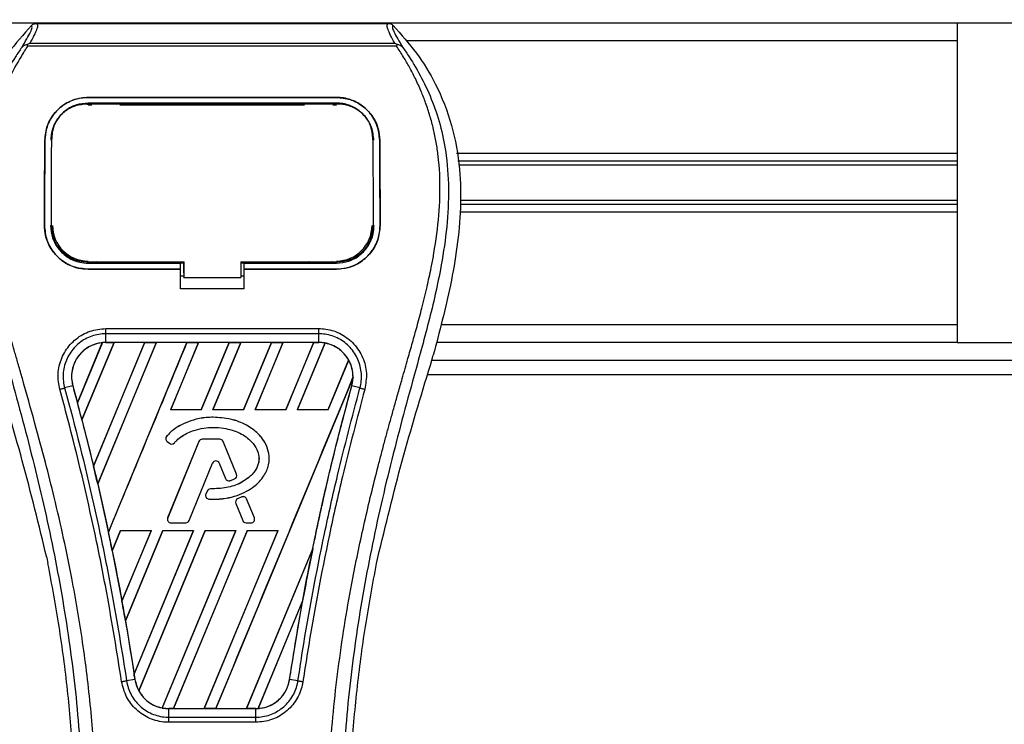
# Model space of a CAD drawing. Header units: millimetres. Extents: x 0 to 420, y 0 to 297.
# Tile 64 of 98: x 207 to 214, y 232 to 237. Entities that reach past the tile are written whole.
import ezdxf

# ---------------------------------------------------------------- set-up
doc = ezdxf.new("R2010")
doc.units = ezdxf.units.MM
doc.layers.add('QUOTE', color=174, linetype='Continuous')
doc.styles.add('SLDTEXTSTYLE3', font='TXT', dxfattribs={"width": 0.75})
doc.dimstyles.new('SLDDIMSTYLE0', dxfattribs={"dimtxt": 3, "dimasz": 3, "dimexe": 0, "dimexo": 0.0625, "dimgap": 0.75, "dimtad": 1, "dimlfac": 21.190584, "dimrnd": 1e-09, "dimzin": 12, "dimdsep": 46, "dimtxsty": 'SLDTEXTSTYLE3', "dimsah": 1, "dimcen": 0.09, "dimadec": 0, "dimazin": 3, "dimtfac": 1, "dimtdec": 3, "dimtofl": 0, "dimtmove": 0, "dimatfit": 3, "dimfxl": 0, "dimfrac": 2, "dimtolj": 1, "dimtzin": 12, "dimarcsym": 0})

# ---------------------------------------------------------------- blocks, each defined once
blk = doc.blocks.new('_D')
at = {"layer": 'QUOTE'}
for p, q in [((56.9914, 237.6899), (56.9914, 242.8459)), ((222.1591, 237.6899), (222.1591, 242.8459)), ((222.1591, 240.8459), (56.9914, 240.8459))]:
    blk.add_line(p, q, dxfattribs=at)
for points in [[(56.9914, 240.8459), (59.9914, 240.3459), (59.9914, 241.3459)], [(222.1591, 240.8459), (219.1591, 241.3459), (219.1591, 240.3459)]]:
    blk.add_solid(points, dxfattribs=at)
at = {"layer": 'QUOTE', "insert": (135.1419, 244.7131), "char_height": 3, "attachment_point": 1, "style": 'SLDTEXTSTYLE3'}
blk.add_mtext('3500', dxfattribs=at)

msp = doc.modelspace()

# ---------------------------------------------------------------- linework, layer by layer
at = {"color": 7, "linetype": 'Continuous', "lineweight": 25}
for p, q in [((213.42884, 236.7517), (65.72173, 236.7517)), ((207.30497, 236.75091), (209.64264, 236.75091)), ((213.42884, 236.7517), (213.42884, 234.62811)), ((220.06525, 236.7517), (213.42884, 236.7517)), ((207.2479, 236.6), (207.24344, 236.61009)), ((207.26034, 236.61843), (209.68734, 236.61843)), ((209.70429, 236.61021), (209.69911, 236.6)), ((213.42884, 236.63372), (209.76837, 236.63372)), ((209.69911, 236.6), (207.2479, 236.6)), ((207.64797, 236.25869), (209.29965, 236.25869)), ((207.64797, 236.25846), (207.64797, 236.25869)), ((209.29965, 236.25846), (207.64797, 236.25846)), ((209.29965, 236.22048), (207.64797, 236.22048)), ((207.64797, 236.20983), (207.6724, 236.20983)), ((207.64856, 236.21424), (207.6484, 236.21424)), ((207.85052, 236.2183), (207.68137, 236.2183)), ((207.8595, 236.20983), (209.08812, 236.20983)), ((209.26624, 236.2183), (209.0971, 236.2183)), ((209.27522, 236.20983), (209.29965, 236.20983)), ((209.29965, 236.25846), (209.29965, 236.25869)), ((207.36032, 235.97322), (207.36011, 235.97322)), ((207.40585, 235.98765), (207.40532, 235.97718)), ((207.40616, 235.99852), (207.40563, 235.9881)), ((209.54198, 235.98815), (209.54144, 235.99852)), ((209.54231, 235.97718), (209.54176, 235.98764)), ((209.5873, 235.97322), (209.58751, 235.97322)), ((213.42884, 235.88575), (210.09846, 235.88575)), ((213.42884, 235.83459), (210.10783, 235.83459)), ((213.42884, 235.8075), (210.11279, 235.8075)), ((213.42884, 235.57231), (210.12275, 235.57231)), ((213.42884, 235.49406), (210.1214, 235.49406)), ((213.42884, 235.54522), (210.1234, 235.54522)), ((207.35775, 235.40684), (207.35755, 235.40684)), ((207.40393, 235.40256), (207.40407, 235.4023)), ((209.54354, 235.40229), (209.54369, 235.40255)), ((209.58986, 235.40684), (209.59007, 235.40684)), ((207.64797, 235.1558), (207.64797, 235.16528)), ((208.28508, 235.09001), (208.28508, 235.1676)), ((208.28508, 235.16528), (208.28508, 235.06129)), ((208.66261, 235.16528), (209.30743, 235.16527)), ((208.66261, 235.16528), (208.66261, 235.06129)), ((209.29965, 235.1558), (209.29965, 235.16527)), ((207.64797, 235.1558), (208.26145, 235.1558)), ((207.64797, 235.1159), (207.64797, 235.1157)), ((207.64797, 235.1159), (208.26145, 235.1159)), ((208.26145, 235.1157), (207.64797, 235.1157)), ((207.68536, 235.15803), (207.84654, 235.15803)), ((208.26145, 235.15781), (208.28508, 235.15781)), ((208.26145, 235.11818), (208.26145, 235.1558)), ((208.26145, 234.98428), (208.26145, 235.1157)), ((208.66261, 235.15781), (208.68617, 235.15781)), ((208.68617, 235.1558), (209.29965, 235.1558)), ((208.68617, 235.11818), (208.68617, 235.1558)), ((208.68617, 235.1159), (209.29965, 235.1159)), ((208.68617, 234.98428), (208.68617, 235.1157)), ((209.29965, 235.1157), (208.68617, 235.1157)), ((209.10108, 235.15803), (209.26226, 235.15803)), ((209.29965, 235.1159), (209.29965, 235.1157)), ((208.26145, 235.07097), (208.28508, 235.07097)), ((208.28508, 235.09001), (208.28508, 235.0632)), ((208.28508, 235.06129), (208.28508, 235.0632)), ((208.28508, 235.06129), (208.66261, 235.06129)), ((208.66261, 235.07097), (208.68617, 235.07097)), ((208.68617, 234.98428), (208.26145, 234.98428)), ((207.76574, 234.72077), (209.18187, 234.72077)), ((213.42884, 234.74609), (209.99668, 234.74609)), ((207.76575, 234.62837), (207.76575, 234.6863)), ((209.18187, 234.6863), (207.76575, 234.6863)), ((209.18187, 234.62837), (209.18187, 234.6863)), ((207.57694, 234.22687), (207.74243, 234.62677)), ((207.74322, 234.62714), (207.57699, 234.22583)), ((207.60683, 234.1129), (207.8203, 234.62826)), ((207.82081, 234.62797), (207.60714, 234.11254)), ((208.02386, 234.62797), (207.68375, 233.80641)), ((207.68378, 233.8054), (208.02461, 234.62826)), ((208.10123, 234.62826), (207.7116, 233.6876)), ((207.7119, 233.68724), (208.10174, 234.62797)), ((209.18187, 234.62837), (207.76575, 234.62837)), ((207.76575, 234.62826), (207.76575, 234.62837)), ((207.76575, 234.62826), (207.8203, 234.62826)), ((207.78286, 233.36639), (208.30555, 234.62826)), ((207.8203, 234.62826), (207.82081, 234.62797)), ((208.02386, 234.62797), (207.82081, 234.62797)), ((208.02461, 234.62826), (208.02386, 234.62797)), ((208.02461, 234.62826), (208.10123, 234.62826)), ((208.10174, 234.62797), (208.10123, 234.62826)), ((208.3048, 234.62797), (208.10174, 234.62797)), ((208.38217, 234.62826), (208.19641, 234.1798)), ((208.19706, 234.18024), (208.38268, 234.62797)), ((208.30555, 234.62826), (208.3048, 234.62797)), ((208.30555, 234.62826), (208.38217, 234.62826)), ((208.38268, 234.62797), (208.38217, 234.62826)), ((208.58573, 234.62797), (208.38268, 234.62797)), ((208.58573, 234.62797), (208.40043, 234.18024)), ((208.40073, 234.1798), (208.58648, 234.62826)), ((208.6631, 234.62826), (208.47734, 234.1798)), ((208.478, 234.18024), (208.66361, 234.62797)), ((208.58648, 234.62826), (208.58573, 234.62797)), ((208.58648, 234.62826), (208.6631, 234.62826)), ((208.66361, 234.62797), (208.6631, 234.62826)), ((208.86667, 234.62797), (208.66361, 234.62797)), ((208.86667, 234.62797), (208.68137, 234.18024)), ((208.68166, 234.1798), (208.86742, 234.62826)), ((208.94403, 234.62826), (208.75828, 234.1798)), ((208.75893, 234.18024), (208.94454, 234.62797)), ((208.86742, 234.62826), (208.86667, 234.62797)), ((208.86742, 234.62826), (208.94403, 234.62826)), ((208.94454, 234.62797), (208.94403, 234.62826)), ((209.1476, 234.62797), (208.94454, 234.62797)), ((209.1476, 234.62797), (208.9623, 234.18024)), ((208.96259, 234.1798), (209.14835, 234.62826)), ((209.22339, 234.62444), (209.03921, 234.1798)), ((209.03987, 234.18024), (209.22386, 234.62406)), ((209.14835, 234.62826), (209.1476, 234.62797)), ((209.14835, 234.62826), (209.18187, 234.62826)), ((209.18187, 234.62826), (209.18187, 234.62837)), ((213.42884, 234.62811), (209.9641, 234.62811)), ((213.42884, 234.62811), (220.06525, 234.62811)), ((209.38043, 234.5117), (209.24324, 234.18024)), ((209.24353, 234.1798), (209.38089, 234.51142)), ((209.92465, 234.47794), (209.94346, 234.54366)), ((209.93386, 234.51014), (220.20868, 234.51014)), ((209.40976, 234.39614), (208.49699, 232.19254)), ((209.90636, 234.41575), (220.46026, 234.41575)), ((207.54584, 234.33971), (207.49179, 234.32561)), ((207.54625, 234.33982), (207.54584, 234.33971)), ((207.54625, 234.33982), (207.57694, 234.22687)), ((209.40137, 234.33982), (209.40178, 234.33971)), ((209.45583, 234.32561), (209.40178, 234.33971)), ((207.57699, 234.22583), (207.57694, 234.22687)), ((208.19706, 234.18024), (208.19641, 234.1798)), ((208.40073, 234.1798), (208.19641, 234.1798)), ((208.40043, 234.18024), (208.19706, 234.18024)), ((208.40073, 234.1798), (208.40043, 234.18024)), ((208.478, 234.18024), (208.47734, 234.1798)), ((208.68166, 234.1798), (208.47734, 234.1798)), ((208.68137, 234.18024), (208.478, 234.18024)), ((208.68166, 234.1798), (208.68137, 234.18024)), ((208.75893, 234.18024), (208.75828, 234.1798)), ((208.96259, 234.1798), (208.75828, 234.1798)), ((208.9623, 234.18024), (208.75893, 234.18024)), ((208.96259, 234.1798), (208.9623, 234.18024)), ((209.03987, 234.18024), (209.03921, 234.1798)), ((209.24353, 234.1798), (209.03921, 234.1798)), ((209.24324, 234.18024), (209.03987, 234.18024)), ((209.24353, 234.1798), (209.24324, 234.18024)), ((207.60714, 234.11254), (207.60683, 234.1129)), ((207.60714, 234.11254), (207.68375, 233.80641)), ((208.47951, 234.13057), (208.47951, 234.13074)), ((208.1705, 234.0044), (208.17038, 234.00451)), ((208.40637, 233.98391), (208.40637, 233.98407)), ((208.52434, 233.98407), (208.40637, 233.98407)), ((208.52434, 233.98391), (208.40637, 233.98391)), ((208.52434, 233.98391), (208.52434, 233.98407)), ((208.17316, 233.97056), (208.17305, 233.97043)), ((208.17305, 233.97043), (208.18848, 233.95756)), ((208.17316, 233.97056), (208.18858, 233.95769)), ((208.38425, 233.96921), (208.17699, 233.46157)), ((208.38441, 233.96915), (208.17714, 233.4615)), ((208.18858, 233.95769), (208.18848, 233.95756)), ((208.22168, 233.96034), (208.2218, 233.96023)), ((208.38441, 233.96915), (208.38425, 233.96921)), ((208.5463, 233.96915), (208.54646, 233.96921)), ((208.63529, 233.75119), (208.5463, 233.96915)), ((208.63544, 233.75125), (208.54646, 233.96921)), ((207.68378, 233.8054), (207.68375, 233.80641)), ((208.31953, 233.44357), (208.4756, 233.82582)), ((208.31969, 233.44351), (208.47575, 233.82576)), ((208.4756, 233.82582), (208.47575, 233.82576)), ((208.52014, 233.82582), (208.51999, 233.82576)), ((208.51999, 233.82576), (208.56204, 233.72276)), ((208.52014, 233.82582), (208.56219, 233.72282)), ((208.56219, 233.72282), (208.56204, 233.72276)), ((208.62236, 233.72028), (208.62242, 233.72013)), ((208.63529, 233.75119), (208.63544, 233.75125)), ((207.7119, 233.68724), (207.7116, 233.6876)), ((208.46151, 233.65423), (208.46151, 233.6544)), ((208.59107, 233.7091), (208.59111, 233.70894)), ((208.43948, 233.63973), (208.43105, 233.61959)), ((208.4312, 233.61952), (208.43105, 233.61959)), ((208.43963, 233.63967), (208.4312, 233.61952)), ((208.43963, 233.63967), (208.43948, 233.63973)), ((208.67066, 233.60064), (208.64222, 233.58843)), ((208.64229, 233.58828), (208.64222, 233.58843)), ((208.67073, 233.60049), (208.64229, 233.58828)), ((208.67073, 233.60049), (208.67066, 233.60064)), ((208.45171, 233.58668), (208.4517, 233.58651)), ((208.62969, 233.55751), (208.62953, 233.55745)), ((208.62953, 233.55745), (208.67605, 233.44351)), ((208.62969, 233.55751), (208.67621, 233.44357)), ((208.70206, 233.58766), (208.70221, 233.58772)), ((208.75357, 233.4615), (208.70206, 233.58766)), ((208.75372, 233.46157), (208.70221, 233.58772)), ((208.17714, 233.4615), (208.17699, 233.46157)), ((208.75357, 233.4615), (208.75372, 233.46157)), ((208.19911, 233.42881), (208.29757, 233.42881)), ((208.19911, 233.42881), (208.19911, 233.42865)), ((208.19911, 233.42865), (208.29757, 233.42865)), ((208.29757, 233.42881), (208.29757, 233.42865)), ((208.31953, 233.44357), (208.31969, 233.44351)), ((208.67621, 233.44357), (208.67605, 233.44351)), ((208.69817, 233.42881), (208.7316, 233.42881)), ((208.69817, 233.42881), (208.69817, 233.42865)), ((208.69817, 233.42865), (208.7316, 233.42865)), ((208.7316, 233.42881), (208.7316, 233.42865)), ((207.78286, 233.36639), (207.78285, 233.36747)), ((207.86411, 233.37756), (207.80843, 233.24314)), ((207.80874, 233.24274), (207.86439, 233.37713)), ((207.86411, 233.37756), (208.06843, 233.37756)), ((207.86411, 233.37756), (207.86439, 233.37713)), ((207.86439, 233.37713), (208.06779, 233.37713)), ((207.87331, 232.9065), (208.06843, 233.37756)), ((208.06779, 233.37713), (207.87332, 232.90776)), ((208.14504, 233.37756), (207.89633, 232.7771)), ((207.89666, 232.77662), (208.14533, 233.37713)), ((207.95392, 232.42289), (208.34936, 233.37756)), ((208.34873, 233.37713), (207.95397, 232.42446)), ((208.42598, 233.37756), (207.98448, 232.31169)), ((207.98499, 232.31137), (208.42626, 233.37713)), ((208.06779, 233.37713), (208.06843, 233.37756)), ((208.62966, 233.37713), (208.14068, 232.19716)), ((208.14118, 232.19674), (208.63029, 233.37756)), ((208.14504, 233.37756), (208.34936, 233.37756)), ((208.14504, 233.37756), (208.14533, 233.37713)), ((208.14533, 233.37713), (208.34873, 233.37713)), ((208.70691, 233.37756), (208.21606, 232.19254)), ((208.21687, 232.19285), (208.70719, 233.37713)), ((208.34873, 233.37713), (208.34936, 233.37756)), ((208.91059, 233.37713), (208.41983, 232.19285)), ((208.42038, 232.19254), (208.91123, 233.37756)), ((208.42598, 233.37756), (208.63029, 233.37756)), ((208.42598, 233.37756), (208.42626, 233.37713)), ((208.42626, 233.37713), (208.62966, 233.37713)), ((208.62966, 233.37713), (208.63029, 233.37756)), ((208.70691, 233.37756), (208.91123, 233.37756)), ((208.70691, 233.37756), (208.70719, 233.37713)), ((208.70719, 233.37713), (208.91059, 233.37713)), ((208.91059, 233.37713), (208.91123, 233.37756)), ((207.37282, 233.19753), (207.38112, 233.1581)), ((207.80874, 233.24274), (207.80843, 233.24314)), ((207.80874, 233.24274), (207.87332, 232.90776)), ((209.14182, 233.25715), (208.70076, 232.19285)), ((208.70131, 232.19254), (209.1418, 233.25597)), ((209.56649, 233.1581), (209.57479, 233.19753)), ((207.87331, 232.9065), (207.87332, 232.90776)), ((209.07481, 232.90928), (208.77814, 232.19305)), ((208.77897, 232.19342), (209.07399, 232.90606)), ((208.98799, 232.38686), (209.07399, 232.90606)), ((207.89666, 232.77662), (207.89633, 232.7771)), ((207.89666, 232.77662), (207.95397, 232.42446)), ((207.95921, 232.3868), (207.90378, 232.37771)), ((207.95934, 232.38682), (207.95921, 232.3868)), ((208.98799, 232.38686), (208.98841, 232.3868)), ((209.04384, 232.37771), (208.98841, 232.3868)), ((208.18477, 232.19254), (208.18477, 232.19244)), ((208.21606, 232.19254), (208.18477, 232.19254)), ((208.18477, 232.13541), (208.18477, 232.19244)), ((208.18477, 232.19244), (208.76285, 232.19244)), ((208.21606, 232.19254), (208.21687, 232.19285)), ((208.21687, 232.19285), (208.41983, 232.19285)), ((208.41983, 232.19285), (208.42038, 232.19254)), ((208.49699, 232.19254), (208.42038, 232.19254)), ((208.49699, 232.19254), (208.4978, 232.19285)), ((208.4978, 232.19285), (208.70076, 232.19285)), ((208.70076, 232.19285), (208.70131, 232.19254)), ((208.76285, 232.19254), (208.70131, 232.19254)), ((208.76285, 232.19254), (208.76285, 232.19244)), ((208.76285, 232.13541), (208.76285, 232.19244)), ((208.18477, 232.13541), (208.76285, 232.13541)), ((208.76285, 232.10151), (208.18477, 232.10151))]:
    msp.add_line(p, q, dxfattribs=at)
at = {"color": 7, "linetype": 'Continuous', "lineweight": 25, "flags": 128}
for points in [[(207.6426, 236.21424), (207.64797, 236.21424), (207.6484, 236.21424)], [(207.64018, 235.16528), (207.95222, 235.16528), (208.28508, 235.16528)]]:
    msp.add_lwpolyline(points, dxfattribs=at)
at = {"color": 7, "linetype": 'Continuous', "lineweight": 25}
for centre, radius, start, end in [((207.64797, 235.40676), 0.23678, 180, 270), ((209.29965, 235.40676), 0.23678, 270, 0), ((207.76575, 234.40033), 0.22792, 90, 95.672482), ((209.18187, 234.40033), 0.22792, 79.504419, 90), ((209.18187, 234.40033), 0.22792, 358.944799, 29.169256), ((191.61551, 229.94797), 16.5248, 14.59831, 15.003317), ((208.18836, 233.98877), 0.02389, 138.805903, 230.16689), ((208.18836, 233.98877), 0.02373, 138.805903, 230.16689), ((208.40637, 233.96018), 0.02389, 90, 157.790712), ((208.40637, 233.96018), 0.02373, 90, 157.790712), ((208.52434, 233.96018), 0.02389, 22.209291, 90), ((208.52434, 233.96018), 0.02373, 22.209291, 90), ((208.20378, 233.97591), 0.02389, 230.16689, 318.977091), ((208.20378, 233.97591), 0.02373, 230.16689, 318.977091), ((191.61551, 229.94797), 16.5248, 13.079561, 13.499245), ((208.49787, 233.81673), 0.02406, 22.209261, 157.790711), ((208.49787, 233.81673), 0.02389, 22.209261, 157.790711), ((208.58416, 233.73179), 0.02389, 202.209261, 286.934979), ((208.58416, 233.73179), 0.02373, 202.209261, 286.934979), ((208.61333, 233.74222), 0.02373, 292.378703, 22.209291), ((208.61333, 233.74222), 0.02389, 292.378703, 22.209291), ((208.46152, 233.63051), 0.02389, 90.034995, 157.290493), ((208.46152, 233.63051), 0.02373, 90.034995, 157.290493), ((208.45309, 233.61036), 0.02389, 157.290493, 266.671349), ((208.45309, 233.61036), 0.02373, 157.290493, 266.671349), ((208.65165, 233.56648), 0.02389, 113.245837, 202.209268), ((208.65165, 233.56648), 0.02373, 113.245837, 202.209268), ((208.68009, 233.57869), 0.02389, 22.209257, 113.245837), ((208.68009, 233.57869), 0.02373, 22.209257, 113.245837), ((208.19911, 233.45254), 0.02389, 157.790712, 270), ((208.19911, 233.45254), 0.02373, 157.790712, 270), ((208.7316, 233.45254), 0.02389, 270, 22.209257), ((208.7316, 233.45254), 0.02373, 270, 22.209257), ((208.29757, 233.45254), 0.02373, 270, 337.790711), ((208.29757, 233.45254), 0.02389, 270, 337.790711), ((208.69817, 233.45254), 0.02389, 202.209268, 270), ((208.69817, 233.45254), 0.02373, 202.209268, 270), ((191.61551, 229.94797), 16.5248, 11.50231, 11.938732), ((225.33211, 229.94797), 16.5248, 168.452296, 169.676611), ((191.61551, 229.94797), 16.5248, 9.857872, 10.313596), ((191.61551, 229.94797), 16.5248, 8.487123, 8.613574), ((208.18477, 232.42046), 0.22792, 188.487123, 208.505607), ((208.18477, 232.42046), 0.22792, 258.975145, 270), ((208.76285, 232.42046), 0.22792, 270, 273.848225)]:
    msp.add_arc(centre, radius, start, end, dxfattribs=at)
for centre, major_axis, start_param, end_param in [((207.93924, 234.32847), (0.34702, -0.14374), 2.4758381, 2.4783482), ((209.0561, 234.45243), (0.25156, -0.1042), 1.2366218, 1.2388756), ((209.27871, 234.36022), (0.1937, -0.08023), 1.3956244, 1.3981763), ((208.97619, 234.48553), (0.4114, -0.17041), 0.2126997, 0.2177966), ((220.15072, 232.09418), (10.36357, -4.29273), 3.4705541, 3.4706731), ((240.48224, 223.67258), (30.30257, -12.55174), 3.2646071, 3.2647237), ((177.08283, 235.9676), (29.06756, -12.04018), 0.3187494, 0.3188063), ((208.08857, 232.46031), (0.19243, -0.07971), 4.5226294, 4.5255134), ((208.31118, 232.3681), (0.25283, -0.10472), 4.3691473, 4.3715621), ((208.59133, 232.4915), (0.34305, -0.1421), 5.5949939, 5.5976427)]:
    msp.add_ellipse(centre, major_axis=major_axis, ratio=0.8660474, start_param=start_param, end_param=end_param, dxfattribs=at)
for points, knots in [([(207.27086, 236.73641), (207.21751, 236.67655), (207.11086, 236.55688), (206.9748, 236.33508), (206.87414, 236.07467), (206.82376, 235.79411), (206.81892, 235.52238), (206.84291, 235.26464), (206.90039, 234.93674), (206.96329, 234.69849), (207.00416, 234.54366)], [0, 0, 0, 0, 0.1031683, 0.2062443, 0.3333907, 0.460684, 0.5714271, 0.6826455, 0.793763, 1, 1, 1, 1]), ([(207.20654, 236.59046), (207.2183, 236.61044), (207.24192, 236.65055), (207.26639, 236.69499), (207.27921, 236.72671), (207.27365, 236.73318), (207.27086, 236.73641)], [0, 0, 0, 0, 0.2487274, 0.4994989, 0.7492786, 1, 1, 1, 1]), ([(207.30497, 236.75091), (207.30813, 236.74779), (207.31443, 236.74154), (207.30761, 236.71283), (207.2903, 236.6728), (207.27027, 236.63647), (207.26034, 236.61843)], [0, 0, 0, 0, 0.25759359, 0.51473288, 0.75915094, 1, 1, 1, 1]), ([(207.27086, 236.73641), (207.27318, 236.73857), (207.27785, 236.7429), (207.28631, 236.74738), (207.29543, 236.75038), (207.30179, 236.75073), (207.30497, 236.75091)], [0, 0, 0, 0, 0.2491591, 0.4999762, 0.7491747, 1, 1, 1, 1]), ([(209.68734, 236.61844), (209.6776, 236.6366), (209.65818, 236.67284), (209.64078, 236.71279), (209.63338, 236.7415), (209.63955, 236.74777), (209.64264, 236.75091)], [0, 0, 0, 0, 0.2424224, 0.4838284, 0.7414574, 1, 1, 1, 1]), ([(209.64264, 236.75091), (209.64898, 236.75018), (209.6585, 236.74907), (209.66976, 236.74288), (209.67443, 236.73857), (209.67676, 236.73641)], [0, 0, 0, 0, 0.4987145, 0.74874936, 1, 1, 1, 1]), ([(209.67676, 236.73641), (209.67392, 236.73321), (209.66825, 236.72682), (209.68072, 236.69551), (209.70517, 236.65113), (209.72907, 236.61074), (209.74107, 236.59048)], [0, 0, 0, 0, 0.2514408, 0.5015673, 0.7498635, 1, 1, 1, 1]), ([(209.67676, 236.73641), (209.73011, 236.67655), (209.83676, 236.55688), (209.97282, 236.33508), (210.07348, 236.07467), (210.12385, 235.79411), (210.12869, 235.52238), (210.10471, 235.26464), (210.04723, 234.93674), (209.98433, 234.69849), (209.94346, 234.54366)], [0, 0, 0, 0, 0.1031668, 0.2062413, 0.3333882, 0.460682, 0.5714255, 0.6826443, 0.7937622, 1, 1, 1, 1]), ([(207.24337, 236.61007), (207.24308, 236.61002), (207.23806, 236.6091), (207.22853, 236.60634), (207.21609, 236.59994), (207.2097, 236.5936), (207.20654, 236.59046)], [0, 0, 0, 0, 0.0200108, 0.3469957, 0.676674, 1, 1, 1, 1]), ([(207.24328, 236.61018), (207.24872, 236.61316), (207.25427, 236.61619), (207.26022, 236.61839), (207.26033, 236.61844)], [0, 0, 0, 0, 0.9812431, 1, 1, 1, 1]), ([(209.68733, 236.61844), (209.68745, 236.6184), (209.69362, 236.61632), (209.69901, 236.61324), (209.70429, 236.61021)], [0, 0, 0, 0, 0.0189016, 1, 1, 1, 1]), ([(209.74107, 236.59048), (209.7379, 236.59361), (209.73152, 236.59995), (209.71908, 236.60635), (209.70957, 236.6091), (209.70456, 236.61002), (209.70428, 236.61007)], [0, 0, 0, 0, 0.3236146, 0.6535901, 0.9808697, 1, 1, 1, 1]), ([(207.2065, 236.59043), (207.1924, 236.56987), (207.1497, 236.50764), (207.07933, 236.38869), (207.00599, 236.22899), (206.94968, 236.0546), (206.91086, 235.85105), (206.89759, 235.61945), (206.91441, 235.36544), (206.96051, 235.07116), (207.03882, 234.73943), (207.16327, 234.29641), (207.3023, 233.77719), (207.43626, 233.17746), (207.53712, 232.57173), (207.60147, 231.96117), (207.6088, 231.55258), (207.61247, 231.34835)], [0, 0, 0, 0, 0.01713148, 0.05187885, 0.08678877, 0.12161717, 0.15673053, 0.20338813, 0.25034812, 0.29727092, 0.36741646, 0.43767728, 0.5502447, 0.66284727, 0.77534658, 0.88770737, 1, 1, 1, 1]), ([(207.7065, 231.34522), (207.70468, 231.48368), (207.70097, 231.76664), (207.66786, 232.19675), (207.61578, 232.63073), (207.55134, 233.00767), (207.48516, 233.32866), (207.42641, 233.58489), (207.36218, 233.83946), (207.2913, 234.10257), (207.23032, 234.31909), (207.18534, 234.47585), (207.16261, 234.55567), (207.14125, 234.63093), (207.12273, 234.69651), (207.10453, 234.76217), (207.08833, 234.82356), (207.07163, 234.88893), (207.05628, 234.95177), (207.04223, 235.01207), (207.02949, 235.06981), (207.00834, 235.17211), (206.98357, 235.31497), (206.96242, 235.5036), (206.95667, 235.68774), (206.96813, 235.87112), (207.00003, 236.05037), (207.05156, 236.22392), (207.12139, 236.38633), (207.18266, 236.4963), (207.22521, 236.5651), (207.24051, 236.58862), (207.2479, 236.6)], [0, 0, 0, 0, 0.0757702, 0.1548571, 0.2359051, 0.3148505, 0.3639911, 0.4151955, 0.4586591, 0.5076202, 0.5642678, 0.5817192, 0.5968623, 0.6096795, 0.624536, 0.6341631, 0.6469813, 0.6592987, 0.6711121, 0.6824202, 0.6932232, 0.7035232, 0.739704, 0.7727671, 0.8079075, 0.8413785, 0.8748477, 0.9102013, 0.9450667, 0.9801292, 0.9903909, 1, 1, 1, 1]), ([(209.24112, 231.34522), (209.24453, 231.53716), (209.25134, 231.92097), (209.31071, 232.49396), (209.39265, 232.99785), (209.48507, 233.43433), (209.55201, 233.70958), (209.59891, 233.88963), (209.6209, 233.97223), (209.64254, 234.05187), (209.66406, 234.12977), (209.68663, 234.21044), (209.71114, 234.29719), (209.74096, 234.40149), (209.77267, 234.51219), (209.80544, 234.62774), (209.83716, 234.73956), (209.86979, 234.8631), (209.90164, 234.99349), (209.93941, 235.16796), (209.97432, 235.37791), (209.99294, 235.62763), (209.98436, 235.82027), (209.96396, 235.95859), (209.94576, 236.04694), (209.9223, 236.13565), (209.89459, 236.22007), (209.86185, 236.30326), (209.82562, 236.38264), (209.78622, 236.45884), (209.74361, 236.53182), (209.71467, 236.57616), (209.69911, 236.6)], [0, 0, 0, 0, 0.1050162, 0.2100001, 0.3148093, 0.3841756, 0.4540228, 0.4697491, 0.4859574, 0.5007826, 0.5148922, 0.5301685, 0.5466097, 0.5642069, 0.5895177, 0.6096146, 0.6299353, 0.6531323, 0.6795668, 0.7034488, 0.7509822, 0.7962784, 0.8412589, 0.8577085, 0.8747396, 0.8922462, 0.9101144, 0.9261934, 0.9450023, 0.962977, 0.9800887, 1, 1, 1, 1]), ([(209.74111, 236.59044), (209.75521, 236.56988), (209.79791, 236.50764), (209.86829, 236.38869), (209.94162, 236.22899), (209.99793, 236.0546), (210.03676, 235.85105), (210.05003, 235.61945), (210.03321, 235.36544), (209.98711, 235.07116), (209.9088, 234.73943), (209.78435, 234.29641), (209.64532, 233.77719), (209.51135, 233.17746), (209.4105, 232.57173), (209.34615, 231.96117), (209.33881, 231.55258), (209.33514, 231.34835)], [0, 0, 0, 0, 0.01713512, 0.05188236, 0.08679215, 0.12162042, 0.15673365, 0.20339108, 0.2503509, 0.29727352, 0.3674188, 0.43767936, 0.55024637, 0.66284852, 0.77534741, 0.88770778, 1, 1, 1, 1]), ([(207.36011, 235.97322), (207.36376, 236.00667), (207.37107, 236.07356), (207.42446, 236.16121), (207.50214, 236.22578), (207.5826, 236.25541), (207.63202, 236.25789), (207.64797, 236.25869)], [0, 0, 0, 0, 0.2254673, 0.45085364, 0.67736923, 0.89591171, 1, 1, 1, 1]), ([(207.64797, 236.25846), (207.61741, 236.25561), (207.55634, 236.2499), (207.47412, 236.20583), (207.4083, 236.13914), (207.36763, 236.05761), (207.36255, 235.99899), (207.36032, 235.97322)], [0, 0, 0, 0, 0.1986654, 0.3969886, 0.6042242, 0.8260387, 1, 1, 1, 1]), ([(207.64797, 236.22048), (207.62136, 236.21797), (207.56817, 236.21298), (207.49663, 236.17429), (207.43985, 236.11604), (207.40519, 236.04549), (207.40098, 235.99516), (207.39914, 235.97305)], [0, 0, 0, 0, 0.2000051, 0.3997225, 0.6073327, 0.8275308, 1, 1, 1, 1]), ([(207.6426, 236.21424), (207.61612, 236.21185), (207.56317, 236.20706), (207.49257, 236.16916), (207.43918, 236.11266), (207.4103, 236.04859), (207.40714, 236.00533), (207.40585, 235.98765)], [0, 0, 0, 0, 0.2128654, 0.4257218, 0.6387225, 0.8523499, 1, 1, 1, 1]), ([(209.30501, 236.21424), (209.30322, 236.21424), (209.11438, 236.21397), (208.56223, 236.21429), (208.01187, 236.21426), (207.64856, 236.21424)], [0, 0, 0, 0, 0.0032392, 0.3420114, 1, 1, 1, 1]), ([(207.68137, 236.2183), (207.68394, 236.2181), (207.68866, 236.21773), (207.69261, 236.21533), (207.6944, 236.21423)], [0, 0, 0, 0, 0.5442305, 1, 1, 1, 1]), ([(207.83722, 236.21422), (207.83961, 236.21555), (207.84374, 236.21786), (207.84851, 236.21817), (207.85052, 236.2183)], [0, 0, 0, 0, 0.5788371, 1, 1, 1, 1]), ([(209.0971, 236.2183), (209.09967, 236.2181), (209.1044, 236.21773), (209.10836, 236.21531), (209.11018, 236.21421)], [0, 0, 0, 0, 0.5420065, 1, 1, 1, 1]), ([(209.25296, 236.21423), (209.25535, 236.21556), (209.25947, 236.21786), (209.26423, 236.21817), (209.26624, 236.2183)], [0, 0, 0, 0, 0.57824493, 1, 1, 1, 1]), ([(209.29965, 236.25869), (209.33028, 236.25582), (209.3915, 236.2501), (209.47398, 236.2058), (209.53983, 236.13881), (209.58028, 236.05722), (209.58531, 235.99881), (209.58751, 235.97322)], [0, 0, 0, 0, 0.1991311, 0.39793157, 0.60588955, 0.82737965, 1, 1, 1, 1]), ([(209.5873, 235.97322), (209.58364, 236.00667), (209.57632, 236.07357), (209.52289, 236.16116), (209.44521, 236.22568), (209.36481, 236.25521), (209.31548, 236.25767), (209.29965, 236.25846)], [0, 0, 0, 0, 0.2256595, 0.4512475, 0.6779682, 0.8966264, 1, 1, 1, 1]), ([(209.54848, 235.97305), (209.54539, 236.00199), (209.5392, 236.05986), (209.49315, 236.13583), (209.42608, 236.19176), (209.35652, 236.21757), (209.31369, 236.21976), (209.29965, 236.22048)], [0, 0, 0, 0, 0.22552106, 0.45099433, 0.67672025, 0.8940147, 1, 1, 1, 1]), ([(209.54176, 235.98764), (209.53904, 236.01377), (209.53359, 236.06603), (209.49216, 236.13445), (209.4314, 236.18493), (209.36516, 236.21072), (209.32186, 236.21326), (209.30501, 236.21424)], [0, 0, 0, 0, 0.2177322, 0.4355788, 0.6507548, 0.8640725, 1, 1, 1, 1]), ([(207.35755, 235.40684), (207.35769, 235.45431), (207.35806, 235.57314), (207.35882, 235.76279), (207.35968, 235.90301), (207.36011, 235.97322)], [0, 0, 0, 0, 0.249392, 0.6241438, 1, 1, 1, 1]), ([(207.36032, 235.97322), (207.35976, 235.87997), (207.35893, 235.73983), (207.3582, 235.55007), (207.3579, 235.4546), (207.35775, 235.40684)], [0, 0, 0, 0, 0.4985433, 0.7491675, 1, 1, 1, 1]), ([(207.40407, 235.4023), (207.40408, 235.40378), (207.40425, 235.49374), (207.40458, 235.63441), (207.40517, 235.82306), (207.40559, 235.92814), (207.40583, 235.98276), (207.40585, 235.98765)], [0, 0, 0, 0, 0.0075194, 0.4566651, 0.7153557, 0.9745252, 1, 1, 1, 1]), ([(209.54176, 235.98764), (209.54179, 235.98276), (209.54219, 235.89232), (209.54271, 235.75008), (209.54322, 235.56062), (209.54344, 235.45661), (209.54354, 235.40377), (209.54354, 235.40229)], [0, 0, 0, 0, 0.0254662, 0.4713629, 0.7317873, 0.9924644, 1, 1, 1, 1]), ([(209.58986, 235.40684), (209.58972, 235.45432), (209.58935, 235.57315), (209.58859, 235.76283), (209.58773, 235.90302), (209.5873, 235.97322)], [0, 0, 0, 0, 0.2493778, 0.6241217, 1, 1, 1, 1]), ([(209.58751, 235.97322), (209.58806, 235.87994), (209.5889, 235.73978), (209.58963, 235.55004), (209.58992, 235.45458), (209.59007, 235.40684)], [0, 0, 0, 0, 0.4985836, 0.7491897, 1, 1, 1, 1]), ([(207.64797, 235.1157), (207.61539, 235.11889), (207.55023, 235.12529), (207.46334, 235.17512), (207.39769, 235.24848), (207.36248, 235.33041), (207.35897, 235.38483), (207.35755, 235.40684)], [0, 0, 0, 0, 0.21341182, 0.42681727, 0.64048529, 0.85457431, 1, 1, 1, 1]), ([(207.35775, 235.40684), (207.36087, 235.37417), (207.36711, 235.30884), (207.41712, 235.22156), (207.49085, 235.15574), (207.57255, 235.12087), (207.62652, 235.11732), (207.64797, 235.1159)], [0, 0, 0, 0, 0.2152728, 0.4305775, 0.6450792, 0.8589771, 1, 1, 1, 1]), ([(207.39742, 235.40676), (207.40014, 235.37854), (207.40559, 235.3221), (207.44887, 235.24674), (207.51265, 235.18999), (207.58313, 235.16004), (207.62959, 235.157), (207.64797, 235.1558)], [0, 0, 0, 0, 0.2155433, 0.4311178, 0.6459265, 0.8599501, 1, 1, 1, 1]), ([(207.40407, 235.4023), (207.40665, 235.3756), (207.41179, 235.32221), (207.45272, 235.25095), (207.513, 235.19735), (207.57939, 235.16924), (207.62303, 235.1664), (207.64018, 235.16528)], [0, 0, 0, 0, 0.2161227, 0.4322836, 0.6474825, 0.8614599, 1, 1, 1, 1]), ([(209.59007, 235.40684), (209.58695, 235.37416), (209.58071, 235.30879), (209.53069, 235.22143), (209.45689, 235.15556), (209.37511, 235.12067), (209.3211, 235.11711), (209.29965, 235.1157)], [0, 0, 0, 0, 0.2152168, 0.4304623, 0.6450993, 0.8590403, 1, 1, 1, 1]), ([(209.29965, 235.1159), (209.33221, 235.1191), (209.39733, 235.12549), (209.48412, 235.17529), (209.54974, 235.24857), (209.58493, 235.33044), (209.58844, 235.38483), (209.58986, 235.40684)], [0, 0, 0, 0, 0.21342983, 0.42685587, 0.64034809, 0.85449046, 1, 1, 1, 1]), ([(209.29965, 235.1558), (209.32775, 235.15856), (209.38396, 235.16407), (209.45889, 235.20705), (209.51553, 235.27031), (209.54589, 235.34092), (209.54896, 235.38782), (209.5502, 235.40676)], [0, 0, 0, 0, 0.2134822, 0.4269583, 0.6406207, 0.8548221, 1, 1, 1, 1]), ([(209.30743, 235.16527), (209.33387, 235.16787), (209.38675, 235.17306), (209.45726, 235.21351), (209.51064, 235.27307), (209.53943, 235.33979), (209.54235, 235.38423), (209.54354, 235.40229)], [0, 0, 0, 0, 0.212876, 0.4257362, 0.6390345, 0.8533124, 1, 1, 1, 1]), ([(207.68536, 235.15803), (207.6839, 235.15929), (207.68146, 235.16141), (207.6788, 235.16383), (207.67759, 235.16499), (207.67727, 235.16528)], [0, 0, 0, 0, 0.5217125, 0.8781434, 1, 1, 1, 1]), ([(207.70201, 235.16528), (207.7016, 235.16476), (207.69958, 235.16215), (207.69379, 235.15904), (207.68826, 235.15837), (207.68536, 235.15803)], [0, 0, 0, 0, 0.10642295, 0.53086448, 1, 1, 1, 1]), ([(207.84654, 235.15803), (207.84392, 235.15831), (207.83869, 235.15887), (207.83286, 235.16179), (207.83057, 235.16455), (207.82996, 235.16528)], [0, 0, 0, 0, 0.42334534, 0.8466836, 1, 1, 1, 1]), ([(207.8546, 235.16528), (207.8543, 235.16499), (207.85295, 235.16369), (207.85027, 235.16127), (207.84782, 235.15914), (207.84654, 235.15803)], [0, 0, 0, 0, 0.1217656, 0.5374861, 1, 1, 1, 1]), ([(209.10108, 235.15803), (209.09963, 235.15929), (209.09718, 235.16141), (209.09453, 235.16383), (209.09332, 235.16498), (209.09301, 235.16527)], [0, 0, 0, 0, 0.522407, 0.8793122, 1, 1, 1, 1]), ([(209.11773, 235.16527), (209.11732, 235.16475), (209.1153, 235.16215), (209.10951, 235.15904), (209.10398, 235.15837), (209.10108, 235.15803)], [0, 0, 0, 0, 0.1058158, 0.5305457, 1, 1, 1, 1]), ([(209.26226, 235.15803), (209.25964, 235.15831), (209.25441, 235.15887), (209.24858, 235.16179), (209.2463, 235.16454), (209.24569, 235.16527)], [0, 0, 0, 0, 0.42366418, 0.84732129, 1, 1, 1, 1]), ([(209.27032, 235.16527), (209.27002, 235.16498), (209.26867, 235.16368), (209.26599, 235.16127), (209.26355, 235.15914), (209.26226, 235.15803)], [0, 0, 0, 0, 0.1204858, 0.5368121, 1, 1, 1, 1]), ([(207.45971, 234.31696), (207.45608, 234.33307), (207.44459, 234.3841), (207.45049, 234.47393), (207.4917, 234.57472), (207.56404, 234.65545), (207.65887, 234.71022), (207.73013, 234.71725), (207.76574, 234.72077)], [0, 0, 0, 0, 0.0848238, 0.2686633, 0.4522096, 0.6351901, 0.8176699, 1, 1, 1, 1]), ([(209.18187, 234.72077), (209.19785, 234.72003), (209.24941, 234.71765), (209.33388, 234.6885), (209.42007, 234.62193), (209.47871, 234.53025), (209.50627, 234.42357), (209.49403, 234.3525), (209.48791, 234.31698)], [0, 0, 0, 0, 0.08215471, 0.26513997, 0.44867114, 0.63249904, 0.81630092, 1, 1, 1, 1]), ([(207.76575, 234.6863), (207.76574, 234.6863), (207.7341, 234.6863), (207.67025, 234.67547), (207.58552, 234.62855), (207.52075, 234.55607), (207.48342, 234.46605), (207.47897, 234.3859), (207.48788, 234.33984), (207.49179, 234.32561), (207.49179, 234.32561)], [0, 0, 0, 0, 0.0000054, 0.1821036, 0.3644363, 0.5473941, 0.7310397, 0.9150665, 0.9999946, 1, 1, 1, 1]), ([(209.45583, 234.32561), (209.45583, 234.32561), (209.46429, 234.35643), (209.47081, 234.42147), (209.44777, 234.51633), (209.39468, 234.59826), (209.31767, 234.65784), (209.24218, 234.68284), (209.19613, 234.6863), (209.18187, 234.6863), (209.18187, 234.6863)], [0, 0, 0, 0, 0.0000054, 0.1839433, 0.3678851, 0.5517436, 0.7351758, 0.9179546, 0.9999946, 1, 1, 1, 1]), ([(207.74243, 234.62677), (207.73997, 234.62649), (207.71221, 234.62334), (207.66012, 234.60687), (207.60549, 234.56608), (207.5644, 234.5127), (207.53911, 234.44943), (207.53566, 234.38609), (207.5438, 234.35051), (207.54625, 234.33982)], [0, 0, 0, 0, 0.01885318, 0.21282096, 0.40681661, 0.52835779, 0.72245962, 0.91656219, 1, 1, 1, 1]), ([(207.76575, 234.62837), (207.74816, 234.62719), (207.71314, 234.62484), (207.66343, 234.60624), (207.61916, 234.57771), (207.58262, 234.5396), (207.55566, 234.49424), (207.53993, 234.44394), (207.53528, 234.39113), (207.54233, 234.35681), (207.54584, 234.33971)], [0, 0, 0, 0, 0.1256962, 0.2503257, 0.3752801, 0.5004409, 0.6251501, 0.7500378, 0.8754735, 1, 1, 1, 1]), ([(208.3048, 234.62797), (208.21787, 234.41791), (208.04398, 233.99775), (207.8699, 233.57758), (207.78285, 233.36747)], [0, 0, 0, 0, 0.499922, 1, 1, 1, 1]), ([(209.40178, 234.33971), (209.40531, 234.35692), (209.41215, 234.39026), (209.40797, 234.4414), (209.39776, 234.47619), (209.38288, 234.50969), (209.36346, 234.54148), (209.32726, 234.57859), (209.28326, 234.60669), (209.23387, 234.62495), (209.19909, 234.62723), (209.18187, 234.62837)], [0, 0, 0, 0, 0.1252996, 0.2427415, 0.3633756, 0.383202, 0.5053593, 0.6278262, 0.7514156, 0.8768992, 1, 1, 1, 1]), ([(209.38043, 234.5117), (209.37994, 234.51257), (209.37157, 234.52733), (209.34631, 234.56169), (209.29441, 234.60407), (209.24678, 234.61757), (209.22386, 234.62406)], [0, 0, 0, 0, 0.015125, 0.2568329, 0.6424132, 1, 1, 1, 1]), ([(207.37282, 233.19753), (207.32077, 233.41233), (207.21657, 233.84226), (207.08754, 234.26593), (207.02297, 234.47794)], [0, 0, 0, 0, 0.4995966, 1, 1, 1, 1]), ([(209.57479, 233.19753), (209.62685, 233.41233), (209.73105, 233.84226), (209.86008, 234.26593), (209.92465, 234.47794)], [0, 0, 0, 0, 0.4995966, 1, 1, 1, 1]), ([(208.4978, 232.19285), (208.64967, 232.55972), (208.95343, 233.29352), (209.25745, 234.02727), (209.40947, 234.39418)], [0, 0, 0, 0, 0.4999621, 1, 1, 1, 1]), ([(209.40137, 234.33982), (209.40351, 234.34858), (209.40786, 234.36645), (209.40893, 234.38481), (209.40947, 234.39418)], [0, 0, 0, 0, 0.4902101, 1, 1, 1, 1]), ([(207.87077, 232.37258), (207.83928, 232.5699), (207.78694, 232.89781), (207.66946, 233.48284), (207.56342, 233.93379), (207.47701, 234.25307), (207.45971, 234.31696)], [0, 0, 0, 0, 0.3014378, 0.5009532, 0.9001401, 1, 1, 1, 1]), ([(207.49179, 234.32561), (207.50913, 234.26162), (207.5958, 233.9418), (207.70202, 233.49002), (207.81976, 232.90392), (207.87221, 232.57539), (207.90378, 232.37771)], [0, 0, 0, 0, 0.099838, 0.4990257, 0.6985534, 1, 1, 1, 1]), ([(207.54584, 234.33971), (207.5887, 234.17878), (207.67438, 233.85708), (207.78543, 233.36408), (207.88225, 232.87419), (207.93417, 232.54537), (207.95921, 232.3868)], [0, 0, 0, 0, 0.2501192, 0.5000009, 0.7588831, 1, 1, 1, 1]), ([(208.98841, 232.3868), (209.00808, 232.51275), (209.0486, 232.77213), (209.122, 233.16469), (209.20624, 233.56334), (209.29884, 233.9559), (209.36787, 234.21329), (209.40178, 234.33971)], [0, 0, 0, 0, 0.1914703, 0.3943123, 0.5997554, 0.8034134, 1, 1, 1, 1]), ([(209.04384, 232.37771), (209.05386, 232.4432), (209.10399, 232.7707), (209.18989, 233.22675), (209.31966, 233.81035), (209.40467, 234.13204), (209.45583, 234.32561)], [0, 0, 0, 0, 0.0997807, 0.4989834, 0.6985248, 1, 1, 1, 1]), ([(209.48791, 234.31698), (209.43688, 234.12372), (209.35209, 233.80258), (209.22257, 233.22004), (209.13686, 232.76485), (209.08685, 232.43796), (209.07685, 232.3726)], [0, 0, 0, 0, 0.3015218, 0.5010473, 0.9002301, 1, 1, 1, 1]), ([(209.14182, 233.25715), (209.14959, 233.29473), (209.19106, 233.49518), (209.27295, 233.85733), (209.35855, 234.17894), (209.40137, 234.33982)], [0, 0, 0, 0, 0.1034032, 0.5514873, 1, 1, 1, 1]), ([(209.45583, 234.32561), (209.45805, 234.32503), (209.46249, 234.32386), (209.47046, 234.32173), (209.479, 234.31942), (209.48494, 234.31779), (209.48791, 234.31698)], [0, 0, 0, 0, 0.2499999, 0.4999999, 0.7499999, 1, 1, 1, 1]), ([(208.47951, 234.13074), (208.47196, 234.13062), (208.43406, 234.13003), (208.3721, 234.12081), (208.27919, 234.09051), (208.21203, 234.04945), (208.17654, 234.01116), (208.17038, 234.00451)], [0, 0, 0, 0, 0.0660982, 0.3316094, 0.5433398, 0.9207225, 1, 1, 1, 1]), ([(208.47951, 234.13057), (208.47196, 234.13045), (208.43406, 234.12987), (208.37212, 234.12065), (208.27923, 234.09034), (208.21211, 234.04931), (208.17665, 234.01104), (208.1705, 234.0044)], [0, 0, 0, 0, 0.06612533, 0.33174621, 0.54346998, 0.92083251, 1, 1, 1, 1]), ([(208.4517, 233.58651), (208.45925, 233.58617), (208.49709, 233.58447), (208.56054, 233.58924), (208.63696, 233.60818), (208.69916, 233.63504), (208.74888, 233.66675), (208.78757, 233.70204), (208.82442, 233.74876), (208.85354, 233.81202), (208.85455, 233.88753), (208.83512, 233.94425), (208.80915, 233.98718), (208.76959, 234.03362), (208.71414, 234.07365), (208.65024, 234.10232), (208.5767, 234.12502), (208.51869, 234.12843), (208.47951, 234.13074)], [0, 0, 0, 0, 0.021651, 0.1085822, 0.1811552, 0.2464173, 0.3019198, 0.3494146, 0.3957935, 0.4720432, 0.5441891, 0.6064225, 0.6414501, 0.6875664, 0.7804759, 0.8342843, 0.8880657, 1, 1, 1, 1]), ([(208.45171, 233.58668), (208.45926, 233.58634), (208.4971, 233.58463), (208.56054, 233.5894), (208.63694, 233.60834), (208.69911, 233.6352), (208.74879, 233.66689), (208.78746, 233.70217), (208.82429, 233.74886), (208.85338, 233.81207), (208.85438, 233.88752), (208.83496, 233.9442), (208.80901, 233.98709), (208.76947, 234.0335), (208.71405, 234.07351), (208.65018, 234.10217), (208.57666, 234.12486), (208.51868, 234.12827), (208.47951, 234.13057)], [0, 0, 0, 0, 0.0216619, 0.108637, 0.181216, 0.246481, 0.3019802, 0.3494719, 0.3958446, 0.4720735, 0.5441975, 0.6064107, 0.6414308, 0.6875449, 0.7804497, 0.8342603, 0.8880438, 1, 1, 1, 1]), ([(208.22168, 233.96034), (208.22682, 233.96589), (208.25221, 233.99333), (208.29711, 234.02214), (208.3589, 234.04673), (208.43804, 234.06512), (208.52478, 234.06439), (208.60515, 234.04687), (208.67058, 234.02144), (208.73064, 233.9792), (208.77096, 233.92174), (208.78722, 233.86972), (208.78213, 233.81752), (208.75528, 233.76412), (208.71116, 233.72413), (208.64948, 233.68401), (208.56622, 233.65766), (208.49715, 233.6554), (208.46151, 233.65423)], [0, 0, 0, 0, 0.0204778, 0.1012315, 0.1411417, 0.200522, 0.3202369, 0.3720725, 0.4227171, 0.509806, 0.5661201, 0.61013, 0.6545191, 0.7046271, 0.7684678, 0.8132113, 0.9036005, 1, 1, 1, 1]), ([(208.2218, 233.96023), (208.22694, 233.96578), (208.25233, 233.99321), (208.29721, 234.022), (208.35897, 234.04657), (208.43808, 234.06495), (208.52478, 234.06422), (208.60511, 234.04671), (208.67051, 234.02129), (208.73052, 233.97908), (208.7708, 233.92167), (208.78706, 233.8697), (208.78197, 233.81756), (208.75514, 233.76422), (208.71105, 233.72426), (208.64942, 233.68416), (208.56619, 233.65783), (208.49714, 233.65557), (208.46151, 233.6544)], [0, 0, 0, 0, 0.02049, 0.1012505, 0.1411639, 0.2005563, 0.3202954, 0.3721325, 0.4227811, 0.5098684, 0.5661596, 0.6101442, 0.6545081, 0.7045954, 0.7684199, 0.8131655, 0.9035591, 1, 1, 1, 1]), ([(208.59107, 233.7091), (208.59467, 233.71023), (208.60175, 233.71246), (208.61219, 233.7162), (208.61897, 233.71892), (208.62236, 233.72028)], [0, 0, 0, 0, 0.3407852, 0.6702324, 1, 1, 1, 1]), ([(208.59111, 233.70894), (208.59472, 233.71007), (208.6018, 233.71231), (208.61224, 233.71605), (208.61903, 233.71877), (208.62242, 233.72013)], [0, 0, 0, 0, 0.3406248, 0.6701521, 1, 1, 1, 1]), ([(207.7119, 233.68724), (207.7359, 233.58156), (207.76008, 233.47509), (207.78268, 233.36827), (207.78285, 233.36747)], [0, 0, 0, 0, 0.9924846, 1, 1, 1, 1]), ([(207.56293, 231.47196), (207.55905, 231.61268), (207.55128, 231.89445), (207.51361, 232.31679), (207.45874, 232.73869), (207.40701, 233.01821), (207.38112, 233.1581)], [0, 0, 0, 0, 0.2486567, 0.4978798, 0.7487052, 1, 1, 1, 1]), ([(209.38469, 231.47196), (209.38857, 231.61268), (209.39634, 231.89445), (209.43401, 232.31679), (209.48888, 232.73869), (209.5406, 233.01821), (209.56649, 233.1581)], [0, 0, 0, 0, 0.2486567, 0.4978798, 0.7487052, 1, 1, 1, 1]), ([(208.18477, 232.10151), (208.17702, 232.10169), (208.13375, 232.10268), (208.05542, 232.1225), (207.96511, 232.18196), (207.89694, 232.26807), (207.8795, 232.33775), (207.87077, 232.37258)], [0, 0, 0, 0, 0.0516553, 0.2885366, 0.525578, 0.7627924, 1, 1, 1, 1]), ([(207.90378, 232.37771), (207.90378, 232.37771), (207.90848, 232.34622), (207.92873, 232.28435), (207.98794, 232.20725), (208.06923, 232.15402), (208.13916, 232.13681), (208.17784, 232.13541), (208.18477, 232.13541), (208.18477, 232.13541)], [0, 0, 0, 0, 0.00000704, 0.23735575, 0.47458603, 0.71157554, 0.94835273, 0.99999296, 1, 1, 1, 1]), ([(207.95921, 232.3868), (207.96598, 232.36044), (207.97952, 232.30773), (208.03308, 232.24444), (208.10359, 232.20084), (208.15771, 232.19524), (208.18477, 232.19244)], [0, 0, 0, 0, 0.2501533, 0.5000796, 0.7500263, 1, 1, 1, 1]), ([(208.76285, 232.19244), (208.78992, 232.19524), (208.84406, 232.20085), (208.91457, 232.24447), (208.9681, 232.30776), (208.98164, 232.36045), (208.98841, 232.3868)], [0, 0, 0, 0, 0.2501277, 0.5000437, 0.7500008, 1, 1, 1, 1]), ([(208.76285, 232.13541), (208.76285, 232.13541), (208.79459, 232.13541), (208.8586, 232.14626), (208.94347, 232.19331), (209.00816, 232.26576), (209.03564, 232.33251), (209.0428, 232.37073), (209.04384, 232.37771), (209.04384, 232.37771)], [0, 0, 0, 0, 0.000007, 0.2366161, 0.473319, 0.710219, 0.9474036, 0.999993, 1, 1, 1, 1]), ([(209.07685, 232.3726), (209.07551, 232.36483), (209.06813, 232.32202), (209.03692, 232.24734), (208.9649, 232.16678), (208.86987, 232.11204), (208.79852, 232.10502), (208.76285, 232.10151)], [0, 0, 0, 0, 0.0525494, 0.2896487, 0.5265345, 0.7632925, 1, 1, 1, 1]), ([(208.77897, 232.19342), (208.78352, 232.19383), (208.81344, 232.19653), (208.85839, 232.21073), (208.9149, 232.24718), (208.96, 232.29833), (208.98191, 232.35145), (208.98711, 232.38172), (208.98799, 232.38686)], [0, 0, 0, 0, 0.0447354, 0.2940664, 0.450088, 0.6994802, 0.9488717, 1, 1, 1, 1]), ([(209.04384, 232.37771), (209.04612, 232.37734), (209.05069, 232.3766), (209.05888, 232.37532), (209.06768, 232.37397), (209.07379, 232.37306), (209.07685, 232.3726)], [0, 0, 0, 0, 0.25, 0.5, 0.75, 1, 1, 1, 1]), ([(207.98499, 232.31137), (207.99855, 232.29131), (208.02647, 232.25001), (208.0838, 232.21243), (208.12456, 232.20149), (208.14068, 232.19716)], [0, 0, 0, 0, 0.363513, 0.7482845, 1, 1, 1, 1])]:
    msp.add_open_spline(points, degree=3, knots=knots, dxfattribs=at)
for points in [[(207.76575, 234.6863), (207.76575, 234.6887), (207.76575, 234.69351), (207.76575, 234.70209), (207.76574, 234.71127), (207.76574, 234.7176), (207.76574, 234.72077)], [(209.18187, 234.6863), (209.18187, 234.6887), (209.18187, 234.69351), (209.18187, 234.70209), (209.18187, 234.71127), (209.18187, 234.7176), (209.18187, 234.72077)], [(207.45971, 234.31696), (207.46268, 234.31777), (207.46862, 234.31941), (207.47716, 234.32172), (207.48512, 234.32386), (207.48957, 234.32503), (207.49179, 234.32561)], [(207.87077, 232.37258), (207.87383, 232.37304), (207.87994, 232.37396), (207.88873, 232.37531), (207.89693, 232.3766), (207.90149, 232.37734), (207.90378, 232.37771)], [(208.18477, 232.10151), (208.18477, 232.10463), (208.18477, 232.11088), (208.18477, 232.11991), (208.18477, 232.12834), (208.18477, 232.13305), (208.18477, 232.13541)], [(208.76285, 232.10151), (208.76285, 232.10463), (208.76285, 232.11088), (208.76285, 232.11991), (208.76285, 232.12834), (208.76285, 232.13305), (208.76285, 232.13541)]]:
    msp.add_open_spline(points, degree=3, dxfattribs=at)

# ---------------------------------------------------------------- dimensions: what is measured, and where the dimension line sits
at = {"layer": 'QUOTE'}
dim = msp.add_linear_dim(base=(56.99143, 240.84588), p1=(222.15913, 235.6899), p2=(56.99143, 235.6899), dimstyle='SLDDIMSTYLE0', dxfattribs=at)
dim.commit()
dim.dimension.update_dxf_attribs({"geometry": '_D', "text_midpoint": (139.57528, 240.84588), "dimtype": 160})

doc.saveas('drawing.dxf')
